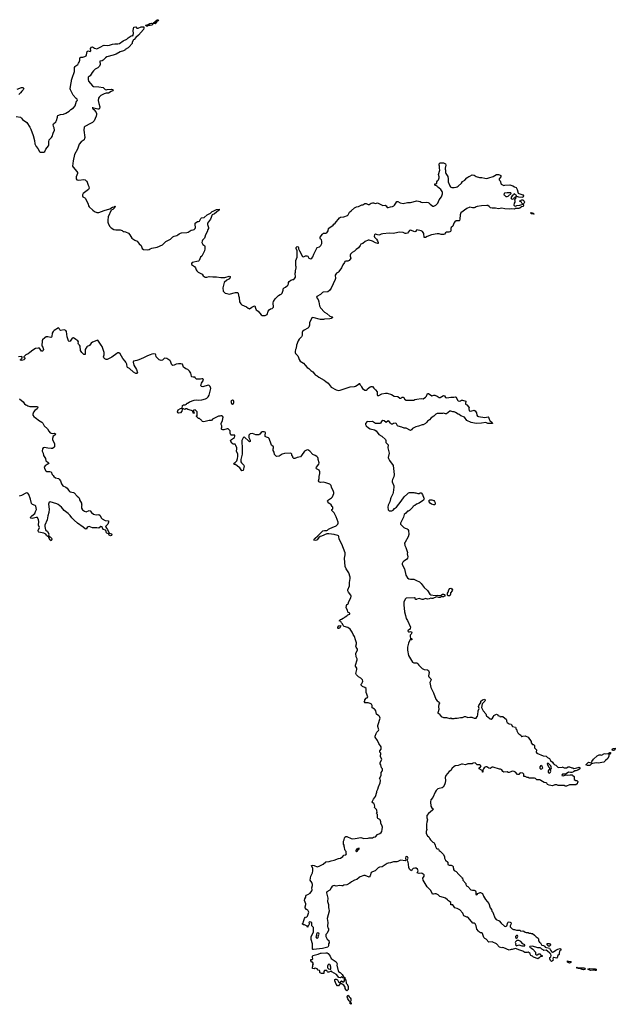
# Model space of a CAD drawing. Header units: inches. Extents: x 2535814 to 2694957, y 540737 to 728403.
# Tile 93 of 106: x 2587537 to 2598773, y 684569 to 703153. Entities that reach past the tile are written whole.
import ezdxf

# ---------------------------------------------------------------- set-up
doc = ezdxf.new("R2010")
doc.units = ezdxf.units.IN
doc.header["$MEASUREMENT"] = 0
for name, color, linetype in [('C5689', 7, 'Continuous'), ('C5698', 7, 'Continuous'), ('C5699', 7, 'Continuous'), ('C5780', 7, 'Continuous'), ('C5790', 7, 'Continuous')]:
    doc.layers.add(name, color=color, linetype=linetype)

msp = doc.modelspace()

# ---------------------------------------------------------------- linework, layer by layer
at = {"layer": 'C5689', "color": 5, "elevation": 40}
for points in [[(2588842, 700000), (2588846, 699970), (2588833, 699947), (2588813, 699927), (2588759, 699890), (2588737, 699870), (2588724, 699850), (2588721, 699830), (2588728, 699808), (2588766, 699790), (2588777, 699777), (2588828, 699670), (2588837, 699637), (2588850, 699618), (2588915, 699555), (2588950, 699531), (2588990, 699516), (2589030, 699511), (2589130, 699553), (2589236, 699584), (2589286, 699614), (2589318, 699622), (2589335, 699635), (2589338, 699630), (2589330, 699605), (2589296, 699570), (2589265, 699555), (2589206, 699434), (2589199, 699370), (2589201, 699330), (2589210, 699292), (2589238, 699250), (2589263, 699223), (2589310, 699192), (2589350, 699185), (2589430, 699185), (2589470, 699171), (2589490, 699158), (2589510, 699158), (2589534, 699150), (2589590, 699122), (2589615, 699095), (2589651, 699031), (2589712, 698990), (2589751, 698971), (2589790, 698925), (2589830, 698891), (2589850, 698832), (2589870, 698816), (2589950, 698811), (2589982, 698818), (2590000, 698826)], [(2590000, 696828), (2589950, 696810), (2589872, 696768), (2589785, 696735), (2589750, 696722), (2589687, 696710), (2589680, 696690), (2589693, 696633), (2589741, 696550), (2589758, 696490), (2589750, 696478), (2589730, 696477), (2589682, 696502), (2589610, 696568), (2589569, 696589), (2589562, 696602), (2589559, 696650), (2589542, 696690), (2589530, 696710), (2589481, 696761), (2589430, 696846), (2589410, 696864), (2589390, 696865), (2589370, 696854), (2589276, 696784), (2589190, 696742), (2589170, 696740), (2589145, 696750), (2589123, 696770), (2589116, 696790), (2589131, 696829), (2589132, 696870), (2589090, 696984), (2589077, 697010), (2589010, 697101), (2588990, 697100), (2588910, 697069), (2588885, 697050), (2588855, 697005), (2588810, 696986), (2588802, 696978), (2588774, 696930), (2588770, 696910), (2588774, 696850), (2588770, 696835), (2588750, 696833), (2588710, 696872), (2588687, 696907), (2588677, 696990), (2588668, 697008), (2588649, 697030), (2588643, 697050), (2588645, 697070), (2588637, 697090), (2588594, 697114), (2588550, 697150), (2588530, 697144), (2588490, 697086), (2588470, 697081), (2588461, 697090), (2588433, 697170), (2588419, 697270), (2588410, 697289), (2588378, 697298), (2588310, 697289), (2588297, 697297), (2588283, 697323), (2588270, 697335), (2588190, 697289), (2588168, 697270), (2588150, 697235), (2588146, 697174), (2588139, 697161), (2588125, 697155), (2588070, 697168), (2588035, 697165), (2588010, 697149), (2587966, 697110), (2587959, 697090), (2587957, 696997), (2587976, 696970), (2587987, 696930), (2587983, 696910), (2587970, 696894), (2587950, 696895), (2587910, 696953), (2587884, 696956), (2587835, 696945), (2587782, 696918), (2587731, 696869), (2587695, 696845), (2587654, 696830), (2587614, 696790), (2587618, 696778), (2587634, 696770), (2587632, 696750), (2587614, 696730), (2587570, 696718), (2587546, 696730), (2587562, 696738), (2587570, 696754), (2587586, 696770), (2587586, 696790), (2587574, 696794), (2587514, 696790)], [(2587534, 695994), (2587602, 695942), (2587630, 695902), (2587650, 695882), (2587675, 695875), (2587690, 695862), (2587730, 695851), (2587830, 695851), (2587850, 695855), (2587874, 695850), (2587882, 695830), (2587865, 695810), (2587823, 695777), (2587797, 695743), (2587782, 695710), (2587782, 695690), (2587803, 695663), (2587836, 695636), (2587851, 695631), (2587894, 695594), (2587958, 695558), (2587975, 695535), (2587998, 695490), (2588062, 695430), (2588086, 695386), (2588110, 695358), (2588150, 695343), (2588194, 695350), (2588215, 695335), (2588216, 695330), (2588198, 695310), (2588170, 695295), (2588156, 695250), (2588156, 695230), (2588192, 695148), (2588192, 695090), (2588184, 695076), (2588159, 695061), (2588130, 695059), (2588070, 695064), (2588003, 695077), (2587982, 695070), (2587965, 695050), (2587963, 695010), (2587981, 694970), (2587986, 694930), (2588022, 694870), (2588028, 694828), (2588085, 694790), (2588072, 694768), (2588017, 694730), (2588002, 694710), (2588004, 694684), (2588030, 694638), (2588050, 694627), (2588064, 694624), (2588106, 694626), (2588130, 694622), (2588152, 694570), (2588170, 694552), (2588181, 694530), (2588210, 694507), (2588270, 694495), (2588283, 694483), (2588306, 694450), (2588323, 694390), (2588350, 694356), (2588408, 694328), (2588430, 694311), (2588455, 694270), (2588476, 694250), (2588490, 694242), (2588550, 694231), (2588563, 694223), (2588620, 694160), (2588655, 694135), (2588666, 694110), (2588667, 694090), (2588705, 694030), (2588705, 694010), (2588711, 693990), (2588706, 693974), (2588706, 693930), (2588724, 693904), (2588758, 693878), (2588790, 693863), (2588850, 693891), (2588865, 693885), (2588891, 693850), (2588930, 693818), (2588956, 693816), (2588990, 693805), (2589031, 693811), (2589054, 693794), (2589075, 693750), (2589096, 693730), (2589150, 693699), (2589214, 693694), (2589212, 693672), (2589198, 693630), (2589158, 693590), (2589174, 693554), (2589196, 693530), (2589224, 693464), (2589271, 693450), (2589275, 693430), (2589270, 693418), (2589250, 693409), (2589226, 693426), (2589210, 693448), (2589182, 693462), (2589175, 693470), (2589162, 693510), (2589156, 693516), (2589110, 693529), (2589095, 693575), (2589090, 693582), (2589070, 693589), (2589030, 693553), (2588990, 693561), (2588910, 693563), (2588850, 693584), (2588830, 693583), (2588811, 693569), (2588790, 693535), (2588770, 693544), (2588735, 693575), (2588628, 693648), (2588564, 693704), (2588521, 693750), (2588490, 693793), (2588453, 693830), (2588375, 693890), (2588324, 693950), (2588262, 694002), (2588235, 694015), (2588110, 694054), (2588096, 694044), (2588083, 694010), (2588094, 693914), (2588087, 693853), (2588068, 693790), (2588054, 693710), (2588011, 693610), (2588011, 693590), (2588024, 693524), (2588061, 693490), (2588085, 693450), (2588082, 693430), (2588093, 693407), (2588093, 693393), (2588110, 693391), (2588135, 693370), (2588143, 693350), (2588139, 693330), (2588130, 693315), (2588110, 693328), (2588088, 693372), (2588088, 693388), (2588050, 693409), (2588045, 693425), (2588030, 693442), (2587990, 693459), (2587901, 693481), (2587890, 693488), (2587885, 693510), (2587909, 693570), (2587893, 693610), (2587900, 693679), (2587892, 693712), (2587874, 693754), (2587870, 693758), (2587850, 693759), (2587770, 693737), (2587750, 693742), (2587742, 693750), (2587749, 693770), (2587764, 693790), (2587822, 693830), (2587834, 693870), (2587853, 693910), (2587839, 693970), (2587830, 693981), (2587781, 694001), (2587759, 694019), (2587742, 694102), (2587712, 694192), (2587690, 694215), (2587670, 694222), (2587650, 694219), (2587570, 694175), (2587530, 694162)]]:
    msp.add_lwpolyline(points, dxfattribs=at)
at = {"layer": 'C5698', "color": 5, "elevation": 40}
for points in [[(2596640, 690000), (2596650, 689998), (2596690, 689971), (2596711, 689950), (2596718, 689930), (2596718, 689910), (2596732, 689890), (2596770, 689865), (2596810, 689854), (2596832, 689812), (2596890, 689802), (2596898, 689790), (2596898, 689770), (2596918, 689750), (2596918, 689730), (2596931, 689690), (2596951, 689671), (2596992, 689650), (2597005, 689625), (2597010, 689622), (2597028, 689632), (2597070, 689638), (2597130, 689612), (2597185, 689530), (2597187, 689507), (2597210, 689472), (2597230, 689472), (2597250, 689454), (2597246, 689430), (2597251, 689410), (2597285, 689370), (2597283, 689330), (2597291, 689310), (2597410, 689259), (2597470, 689252), (2597492, 689230), (2597531, 689211), (2597551, 689170), (2597590, 689138), (2597610, 689105), (2597622, 689102), (2597631, 689091), (2597650, 689082), (2597686, 689046), (2597710, 689036), (2597778, 689042), (2597790, 689054), (2597798, 689038), (2597810, 689034), (2597850, 689032), (2597886, 689050), (2597910, 689051), (2597950, 689032), (2597970, 689032), (2597990, 689022), (2598025, 689025), (2598045, 689035), (2598090, 689044), (2598100, 689040), (2598107, 689030), (2598092, 689008), (2598066, 688990), (2598030, 688976), (2598007, 688973), (2597986, 688954), (2597950, 688943), (2597930, 688941), (2597890, 688953), (2597843, 688917), (2597828, 688912), (2597774, 688910), (2597770, 688906), (2597762, 688890), (2597790, 688881), (2597843, 688897), (2597870, 688895), (2597923, 688903), (2597958, 688898), (2597974, 688890), (2597994, 688870), (2597994, 688810), (2598030, 688794), (2598050, 688794), (2598058, 688778), (2598074, 688770), (2598058, 688762), (2598052, 688730), (2598030, 688709), (2597906, 688714), (2597851, 688689), (2597830, 688689), (2597810, 688698), (2597696, 688696), (2597668, 688708), (2597630, 688709), (2597590, 688695), (2597525, 688705), (2597496, 688716), (2597480, 688740), (2597470, 688748), (2597430, 688758), (2597366, 688790), (2597347, 688807), (2597290, 688808), (2597266, 688830), (2597250, 688838), (2597150, 688838), (2597130, 688848), (2597110, 688849), (2597073, 688867), (2597050, 688866), (2597049, 688910), (2597030, 688934), (2596983, 688937), (2596970, 688929), (2596950, 688904), (2596930, 688909), (2596892, 688952), (2596864, 688964), (2596830, 688967), (2596802, 688958), (2596770, 688941), (2596750, 688945), (2596730, 688956), (2596670, 688953), (2596650, 688964), (2596630, 688995), (2596610, 689009), (2596590, 689009), (2596470, 689042), (2596450, 689042), (2596430, 689034), (2596410, 689019), (2596390, 689024), (2596350, 689049), (2596330, 689049), (2596317, 689043), (2596298, 689030), (2596286, 689014), (2596275, 688990), (2596274, 688950), (2596270, 688949), (2596269, 688969), (2596259, 688979), (2596205, 689010), (2596206, 689030), (2596229, 689050), (2596240, 689070), (2596230, 689079), (2596210, 689086), (2596170, 689088), (2596130, 689124), (2596090, 689121), (2596070, 689110), (2595990, 689107), (2595950, 689086), (2595890, 689104), (2595870, 689101), (2595810, 689073), (2595750, 689069), (2595725, 689054), (2595697, 689023), (2595670, 688984), (2595638, 688962), (2595573, 688890), (2595564, 688850), (2595567, 688790), (2595561, 688750), (2595548, 688710), (2595527, 688670), (2595508, 688652), (2595450, 688643), (2595427, 688633), (2595395, 688605), (2595373, 688570), (2595330, 688474), (2595295, 688430), (2595288, 688390), (2595292, 688310), (2595314, 688274), (2595341, 688250), (2595327, 688230), (2595249, 688171), (2595219, 688130), (2595217, 688090), (2595231, 688050), (2595215, 688005), (2595211, 687971), (2595211, 687890), (2595215, 687870), (2595203, 687830), (2595204, 687790), (2595230, 687751), (2595258, 687730), (2595271, 687690), (2595285, 687670), (2595328, 687628), (2595355, 687615), (2595365, 687605), (2595375, 687575), (2595378, 687550), (2595402, 687510), (2595410, 687502), (2595430, 687502), (2595437, 687497), (2595450, 687474), (2595470, 687462), (2595535, 687395), (2595552, 687350), (2595552, 687330), (2595572, 687290), (2595612, 687250), (2595614, 687210), (2595638, 687198), (2595675, 687195), (2595704, 687184), (2595712, 687170), (2595713, 687153), (2595722, 687130), (2595722, 687110), (2595730, 687094), (2595770, 687074), (2595820, 687020), (2595874, 686970), (2595878, 686958), (2595890, 686954), (2595894, 686910), (2595952, 686850), (2595952, 686830), (2595965, 686805), (2595990, 686792), (2596050, 686731), (2596076, 686724), (2596110, 686722), (2596134, 686710), (2596142, 686690), (2596142, 686650), (2596150, 686634), (2596170, 686642), (2596182, 686658), (2596223, 686677), (2596230, 686678), (2596270, 686662), (2596287, 686607), (2596322, 686550), (2596390, 686470), (2596411, 686390), (2596435, 686355), (2596446, 686326), (2596465, 686305), (2596466, 686290), (2596503, 686203), (2596528, 686168), (2596582, 686142), (2596620, 686100), (2596682, 686042), (2596700, 686040), (2596728, 686052), (2596745, 686110), (2596750, 686118), (2596770, 686127), (2596790, 686119), (2596799, 686110), (2596806, 686090), (2596791, 686050), (2596792, 686030), (2596830, 685992), (2596850, 685982), (2596870, 685982), (2596910, 685965), (2596970, 685965), (2596990, 685952), (2597030, 685958), (2597050, 685951), (2597072, 685930), (2597090, 685921), (2597130, 685922), (2597150, 685914), (2597170, 685914), (2597184, 685904), (2597210, 685902), (2597251, 685871), (2597280, 685840), (2597317, 685817), (2597324, 685804), (2597326, 685766), (2597343, 685743), (2597362, 685730), (2597382, 685690), (2597390, 685685), (2597420, 685680), (2597445, 685665), (2597452, 685650), (2597530, 685627), (2597549, 685589), (2597570, 685563), (2597590, 685555), (2597610, 685556), (2597649, 685591), (2597689, 685611), (2597730, 685622), (2597750, 685612), (2597742, 685590), (2597722, 685570), (2597711, 685530), (2597711, 685509), (2597687, 685493), (2597676, 685444), (2597670, 685437), (2597610, 685452), (2597602, 685450), (2597596, 685430), (2597598, 685402), (2597591, 685389), (2597570, 685378), (2597550, 685398), (2597539, 685430), (2597535, 685450), (2597555, 685465), (2597561, 685490), (2597554, 685514), (2597537, 685537), (2597492, 685570), (2597470, 685593), (2597427, 685587), (2597410, 685594), (2597387, 685610), (2597370, 685629), (2597355, 685635), (2597310, 685635), (2597210, 685667), (2597161, 685659), (2597152, 685650), (2597191, 685631), (2597216, 685610), (2597265, 685550), (2597270, 685514), (2597284, 685504), (2597296, 685504), (2597330, 685522), (2597350, 685522), (2597370, 685494), (2597394, 685490), (2597394, 685470), (2597353, 685467), (2597337, 685443), (2597310, 685429), (2597270, 685448), (2597246, 685450), (2597230, 685458), (2597210, 685478), (2597190, 685482), (2597178, 685490), (2597168, 685512), (2597168, 685528), (2597130, 685555), (2597110, 685549), (2597066, 685546), (2597029, 685569), (2596950, 685595), (2596910, 685618), (2596890, 685622), (2596830, 685602), (2596810, 685602), (2596769, 685589), (2596670, 685635), (2596650, 685639), (2596630, 685635), (2596590, 685648), (2596530, 685709), (2596450, 685749), (2596390, 685744), (2596336, 685796), (2596309, 685810), (2596295, 685830), (2596268, 685908), (2596250, 685918), (2596230, 685918), (2596210, 685928), (2596190, 685948), (2596162, 685990), (2596149, 686050), (2596128, 686088), (2596110, 686098), (2596090, 686098), (2596083, 686103), (2595998, 686210), (2595990, 686215), (2595970, 686215), (2595950, 686228), (2595926, 686230), (2595918, 686238), (2595895, 686290), (2595838, 686350), (2595790, 686378), (2595746, 686390), (2595730, 686406), (2595710, 686446), (2595669, 686449), (2595668, 686490), (2595648, 686510), (2595624, 686524), (2595610, 686542), (2595570, 686575), (2595530, 686582), (2595465, 686605), (2595434, 686634), (2595392, 686652), (2595370, 686653), (2595346, 686646), (2595330, 686645), (2595324, 686650), (2595295, 686715), (2595226, 686786), (2595149, 686910), (2595145, 686950), (2595166, 686990), (2595165, 687010), (2595147, 687027), (2595130, 687037), (2595110, 687041), (2595070, 687035), (2595038, 687050), (2595054, 687090), (2595039, 687119), (2595016, 687136), (2594990, 687138), (2594962, 687130), (2594942, 687110), (2594930, 687086), (2594910, 687098), (2594890, 687118), (2594879, 687150), (2594869, 687211), (2594868, 687250), (2594846, 687290), (2594868, 687330), (2594855, 687350), (2594830, 687359), (2594821, 687350), (2594816, 687330), (2594822, 687290), (2594810, 687278), (2594730, 687289), (2594710, 687284), (2594670, 687261), (2594650, 687255), (2594590, 687255), (2594530, 687240), (2594490, 687235), (2594470, 687227), (2594374, 687166), (2594326, 687154), (2594298, 687142), (2594243, 687090), (2594190, 687070), (2594170, 687054), (2594150, 686995), (2594130, 686969), (2594057, 686997), (2594030, 686998), (2593963, 686977), (2593939, 686961), (2593897, 686923), (2593850, 686909), (2593799, 686881), (2593767, 686853), (2593710, 686824), (2593650, 686817), (2593630, 686806), (2593615, 686805), (2593570, 686810), (2593510, 686800), (2593467, 686813), (2593430, 686799), (2593411, 686770), (2593390, 686722), (2593332, 686690), (2593325, 686670), (2593347, 686570), (2593344, 686510), (2593363, 686450), (2593365, 686390), (2593370, 686374), (2593373, 686327), (2593336, 686190), (2593347, 686110), (2593341, 686041), (2593350, 686014), (2593360, 686000), (2593362, 685970), (2593336, 685910), (2593315, 685885), (2593311, 685850), (2593339, 685799), (2593371, 685770), (2593375, 685730), (2593365, 685710), (2593365, 685670), (2593350, 685649), (2593250, 685621), (2593082, 685602), (2593064, 685604), (2593058, 685610), (2593061, 685710), (2593037, 685790), (2593035, 685825), (2593038, 685850), (2593077, 685930), (2593079, 685999), (2593077, 686017), (2593046, 686050), (2593046, 686110), (2593010, 686126), (2592998, 686122), (2592994, 686110), (2593002, 686090), (2593000, 686080), (2592984, 686056), (2592974, 686050), (2592974, 686030), (2592970, 686026), (2592962, 686042), (2592910, 686066), (2592887, 686067), (2592882, 686082), (2592868, 686090), (2592882, 686098), (2592888, 686130), (2592909, 686191), (2592922, 686210), (2592930, 686218), (2592950, 686212), (2592969, 686231), (2592989, 686309), (2592982, 686330), (2592970, 686348), (2592950, 686358), (2592924, 686390), (2592921, 686410), (2592935, 686450), (2592935, 686465), (2592909, 686530), (2592918, 686562), (2592934, 686590), (2592934, 686610), (2592942, 686630), (2592970, 686639), (2593016, 686664), (2593046, 686710), (2593053, 686730), (2593049, 686770), (2593063, 686810), (2593061, 686830), (2593049, 686870), (2593019, 686910), (2593029, 686990), (2593060, 687050), (2593067, 687090), (2593067, 687130), (2593044, 687190), (2593066, 687194), (2593090, 687190), (2593150, 687166), (2593187, 687173), (2593264, 687216), (2593310, 687258), (2593378, 687262), (2593410, 687275), (2593472, 687288), (2593550, 687322), (2593586, 687330), (2593630, 687358), (2593650, 687382), (2593690, 687392), (2593699, 687410), (2593695, 687430), (2593698, 687450), (2593678, 687470), (2593668, 687490), (2593666, 687530), (2593658, 687550), (2593658, 687570), (2593648, 687590), (2593646, 687630), (2593648, 687650), (2593658, 687670), (2593662, 687710), (2593670, 687722), (2593690, 687734), (2593710, 687738), (2593790, 687699), (2593810, 687694), (2593863, 687697), (2593970, 687716), (2594030, 687696), (2594110, 687705), (2594130, 687711), (2594190, 687712), (2594210, 687722), (2594250, 687731), (2594289, 687771), (2594330, 687791), (2594355, 687810), (2594369, 687831), (2594377, 687870), (2594379, 687910), (2594374, 687934), (2594348, 687990), (2594348, 688010), (2594335, 688050), (2594330, 688058), (2594296, 688076), (2594288, 688090), (2594286, 688150), (2594266, 688170), (2594278, 688190), (2594276, 688224), (2594270, 688246), (2594230, 688286), (2594235, 688310), (2594233, 688333), (2594217, 688357), (2594198, 688370), (2594188, 688390), (2594210, 688442), (2594249, 688491), (2594274, 688570), (2594275, 688590), (2594295, 688630), (2594304, 688676), (2594335, 688750), (2594342, 688790), (2594336, 688816), (2594326, 688830), (2594358, 688890), (2594356, 688944), (2594374, 688966), (2594382, 688990), (2594379, 689010), (2594364, 689030), (2594349, 689090), (2594339, 689110), (2594339, 689130), (2594369, 689190), (2594345, 689245), (2594342, 689270), (2594348, 689290), (2594347, 689307), (2594330, 689326), (2594329, 689350), (2594353, 689387), (2594359, 689410), (2594353, 689430), (2594309, 689490), (2594290, 689549), (2594243, 689610), (2594244, 689630), (2594263, 689677), (2594277, 689703), (2594306, 689734), (2594309, 689750), (2594294, 689810), (2594293, 689830), (2594303, 689870), (2594333, 689950), (2594335, 689970), (2594330, 689990), (2594324, 690000)], [(2595489, 690000), (2595490, 689998), (2595530, 689982), (2595590, 689985), (2595650, 689966), (2595670, 689974), (2595690, 689965), (2595730, 689965), (2595750, 689971), (2595790, 689967), (2595850, 689981), (2595890, 689982), (2595930, 689998), (2595950, 689998), (2595990, 689982), (2596030, 689991), (2596069, 689991), (2596110, 689971), (2596150, 689972), (2596170, 690000)], [(2596354, 690000), (2596370, 689992), (2596410, 689954), (2596430, 689952), (2596458, 689970), (2596474, 690000)], [(2596597, 690000), (2596598, 689998), (2596610, 689994), (2596625, 690000)]]:
    msp.add_lwpolyline(points, dxfattribs=at)
for points in [[(2598450, 689117), (2598410, 689124), (2598352, 689112), (2598334, 689114), (2598330, 689118), (2598324, 689116), (2598325, 689110), (2598290, 689079), (2598250, 689073), (2598218, 689090), (2598270, 689142), (2598316, 689124), (2598328, 689150), (2598362, 689198), (2598430, 689258), (2598470, 689275), (2598496, 689276), (2598510, 689272), (2598570, 689305), (2598590, 689298), (2598630, 689302), (2598650, 689294), (2598663, 689317), (2598670, 689322), (2598680, 689320), (2598682, 689310), (2598671, 689290), (2598652, 689288), (2598650, 689250), (2598633, 689210), (2598587, 689173), (2598559, 689141)], [(2598730, 689357), (2598720, 689360), (2598714, 689370), (2598719, 689390), (2598740, 689400), (2598770, 689402), (2598773, 689390), (2598750, 689364)], [(2597490, 689115), (2597486, 689110), (2597495, 689095), (2597510, 689052), (2597532, 689030), (2597534, 689014), (2597550, 689012), (2597566, 689014), (2597568, 689030), (2597556, 689070), (2597512, 689112)], [(2597370, 689073), (2597347, 689050), (2597348, 689028), (2597370, 689007), (2597390, 689011), (2597404, 689030), (2597396, 689056)], [(2597530, 689006), (2597510, 688986), (2597505, 688970), (2597506, 688946), (2597530, 688932), (2597548, 688950), (2597555, 688970), (2597542, 689002)], [(2593946, 687510), (2593914, 687510), (2593904, 687496), (2593890, 687494), (2593878, 687470), (2593878, 687458), (2593890, 687452), (2593910, 687465), (2593926, 687494)], [(2593150, 685918), (2593136, 685890), (2593136, 685870), (2593126, 685850), (2593127, 685827), (2593150, 685812), (2593168, 685830), (2593174, 685866), (2593188, 685890), (2593178, 685910)], [(2596950, 685776), (2596930, 685776), (2596918, 685770), (2596891, 685750), (2596884, 685736), (2596895, 685710), (2596892, 685690), (2596910, 685672), (2596950, 685690), (2597010, 685671), (2597050, 685671), (2597068, 685672), (2597069, 685690), (2597030, 685713), (2596991, 685751)], [(2596910, 685868), (2596890, 685846), (2596887, 685830), (2596910, 685818), (2596919, 685821), (2596930, 685834), (2596934, 685854), (2596927, 685867)], [(2597510, 685666), (2597486, 685690), (2597486, 685710), (2597490, 685714), (2597530, 685714), (2597550, 685694), (2597550, 685686), (2597530, 685666)], [(2593710, 684826), (2593690, 684846), (2593678, 684870), (2593678, 684890), (2593650, 684928), (2593590, 684968), (2593550, 684919), (2593530, 684915), (2593506, 684946), (2593484, 685010), (2593483, 685037), (2593495, 685045), (2593510, 685046), (2593531, 685031), (2593550, 684992), (2593570, 684981), (2593579, 684981), (2593610, 685014), (2593630, 684994), (2593650, 684994), (2593666, 685010), (2593666, 685050), (2593662, 685062), (2593630, 685066), (2593622, 685082), (2593610, 685086), (2593590, 685066), (2593555, 685075), (2593512, 685132), (2593424, 685184), (2593410, 685198), (2593402, 685190), (2593370, 685175), (2593350, 685178), (2593343, 685183), (2593330, 685206), (2593290, 685206), (2593274, 685190), (2593272, 685148), (2593230, 685148), (2593203, 685163), (2593198, 685170), (2593196, 685196), (2593190, 685206), (2593166, 685210), (2593150, 685238), (2593110, 685248), (2593090, 685238), (2593062, 685242), (2593058, 685270), (2593068, 685290), (2593068, 685312), (2593078, 685330), (2593062, 685362), (2593050, 685366), (2593028, 685388), (2593028, 685410), (2593030, 685414), (2593050, 685414), (2593066, 685430), (2593058, 685450), (2593058, 685470), (2593069, 685490), (2593090, 685499), (2593167, 685513), (2593209, 685531), (2593227, 685533), (2593310, 685540), (2593338, 685538), (2593356, 685530), (2593395, 685475), (2593411, 685431), (2593506, 685370), (2593525, 685330), (2593518, 685310), (2593543, 685203), (2593551, 685191), (2593582, 685170), (2593622, 685130), (2593638, 685098), (2593654, 685090), (2593658, 685078), (2593670, 685074), (2593678, 685038), (2593691, 685030), (2593694, 684970), (2593710, 684954), (2593731, 684910), (2593734, 684850)], [(2597910, 685345), (2597870, 685364), (2597870, 685390), (2597882, 685382), (2597930, 685378), (2597943, 685370), (2597939, 685361)], [(2593370, 685329), (2593347, 685310), (2593343, 685290), (2593346, 685266), (2593351, 685250), (2593361, 685241), (2593390, 685231), (2593408, 685232), (2593406, 685270), (2593395, 685315), (2593390, 685322)], [(2598094, 685254), (2598130, 685259), (2598179, 685259), (2598198, 685250), (2598202, 685230), (2598190, 685227), (2598170, 685222), (2598150, 685224), (2598130, 685230), (2598110, 685245), (2598070, 685242), (2598050, 685249), (2598049, 685270), (2598052, 685270), (2598058, 685258)], [(2598350, 685236), (2598390, 685237), (2598414, 685230), (2598410, 685209), (2598390, 685204), (2598350, 685214), (2598310, 685209), (2598290, 685213), (2598255, 685230), (2598290, 685242)], [(2593790, 684569), (2593778, 684578), (2593770, 684578), (2593766, 684590), (2593769, 684610), (2593764, 684624), (2593750, 684635), (2593727, 684670), (2593715, 684710), (2593718, 684730), (2593730, 684742), (2593742, 684730), (2593751, 684710), (2593771, 684690), (2593781, 684670), (2593784, 684636), (2593774, 684610), (2593790, 684594)]]:
    msp.add_lwpolyline(points, close=True, dxfattribs=at)
at = {"layer": 'C5699', "color": 5, "elevation": 40}
for points in [[(2590000, 698826), (2590030, 698839), (2590130, 698859), (2590230, 698903), (2590295, 698965), (2590382, 699010), (2590424, 699056), (2590450, 699067), (2590501, 699079), (2590522, 699090), (2590546, 699114), (2590570, 699126), (2590590, 699131), (2590690, 699134), (2590716, 699144), (2590770, 699183), (2590810, 699188), (2590830, 699195), (2590849, 699210), (2590855, 699230), (2590846, 699290), (2590850, 699311), (2590890, 699342), (2590910, 699342), (2590930, 699352), (2590957, 699403), (2590969, 699411), (2591018, 699422), (2591075, 699470), (2591137, 699503), (2591169, 699531), (2591190, 699536), (2591248, 699570), (2591297, 699577), (2591302, 699570), (2591285, 699550), (2591210, 699489), (2591171, 699469), (2591161, 699459), (2591150, 699422), (2591134, 699390), (2591082, 699310), (2591079, 699290), (2591101, 699230), (2591101, 699210), (2591087, 699190), (2591073, 699147), (2591041, 699090), (2591032, 699048), (2591022, 699030), (2590987, 698993), (2590977, 698970), (2590976, 698950), (2590983, 698923), (2590990, 698911), (2591022, 698890), (2591031, 698870), (2591031, 698829), (2591022, 698790), (2591005, 698750), (2590971, 698690), (2590951, 698669), (2590925, 698610), (2590910, 698595), (2590791, 698569), (2590778, 698550), (2590781, 698530), (2590836, 698496), (2590852, 698472), (2590865, 698430), (2590877, 698410), (2590907, 698387), (2590978, 698350), (2591000, 698320), (2591034, 698294), (2591070, 698291), (2591110, 698305), (2591182, 698298), (2591250, 698301), (2591330, 698286), (2591410, 698286), (2591490, 698311), (2591505, 698305), (2591507, 698290), (2591496, 698264), (2591472, 698248), (2591443, 698237), (2591396, 698190), (2591367, 698090), (2591376, 698030), (2591400, 698001), (2591413, 697993), (2591443, 697983), (2591490, 697973), (2591610, 698001), (2591650, 698001), (2591659, 697990), (2591663, 697950), (2591677, 697910), (2591685, 697830), (2591707, 697790), (2591730, 697768), (2591816, 697736), (2591850, 697706), (2591870, 697696), (2591919, 697730), (2591956, 697744), (2591970, 697755), (2591976, 697750), (2591983, 697710), (2591997, 697677), (2592033, 697653), (2592090, 697581), (2592114, 697570), (2592150, 697567), (2592169, 697571), (2592208, 697590), (2592226, 697654), (2592242, 697678), (2592266, 697694), (2592297, 697703), (2592319, 697721), (2592322, 697730), (2592319, 697810), (2592326, 697834), (2592357, 697883), (2592422, 697950), (2592450, 697966), (2592470, 697971), (2592489, 697990), (2592509, 698050), (2592510, 698072), (2592529, 698091), (2592550, 698102), (2592595, 698145), (2592608, 698170), (2592609, 698190), (2592618, 698210), (2592650, 698238), (2592689, 698251), (2592710, 698252), (2592730, 698272), (2592739, 698290), (2592734, 698366), (2592742, 698390), (2592742, 698410), (2592755, 698470), (2592755, 698490), (2592749, 698510), (2592745, 698605), (2592773, 698670), (2592769, 698789), (2592753, 698833), (2592753, 698850), (2592760, 698861), (2592770, 698871), (2592790, 698863), (2592795, 698855), (2592799, 698830), (2592813, 698793), (2592870, 698681), (2592890, 698679), (2592930, 698695), (2592954, 698694), (2592971, 698690), (2592992, 698650), (2593030, 698641), (2593049, 698650), (2593065, 698675), (2593083, 698730), (2593140, 698840), (2593150, 698850), (2593194, 698866), (2593217, 698890), (2593234, 698930), (2593238, 698970), (2593230, 698995), (2593209, 699009), (2593203, 699030), (2593206, 699050), (2593250, 699106), (2593270, 699123), (2593310, 699122), (2593332, 699130), (2593357, 699170), (2593364, 699210), (2593370, 699221), (2593450, 699272), (2593465, 699296), (2593490, 699311), (2593567, 699413), (2593590, 699425), (2593650, 699430), (2593720, 699460), (2593733, 699470), (2593757, 699523), (2593790, 699545), (2593850, 699603), (2593890, 699619), (2593930, 699628), (2593990, 699656), (2594010, 699658), (2594050, 699682), (2594070, 699686), (2594110, 699666), (2594130, 699666), (2594168, 699692), (2594190, 699697), (2594210, 699696), (2594250, 699681), (2594290, 699699), (2594390, 699646), (2594431, 699651), (2594450, 699638), (2594470, 699611), (2594490, 699608), (2594530, 699623), (2594570, 699626), (2594598, 699642), (2594610, 699651), (2594630, 699691), (2594650, 699719), (2594670, 699721), (2594717, 699697), (2594770, 699683), (2594850, 699702), (2594910, 699700), (2595030, 699735), (2595090, 699721), (2595110, 699708), (2595130, 699704), (2595210, 699711), (2595243, 699703), (2595256, 699696), (2595278, 699670), (2595330, 699631), (2595350, 699631), (2595390, 699651), (2595427, 699690), (2595449, 699750), (2595496, 699810), (2595512, 699868), (2595512, 699890), (2595506, 699910), (2595484, 699950), (2595421, 700000)], [(2596873, 700000), (2596904, 699984), (2596921, 699950), (2596941, 699881), (2596950, 699872), (2597010, 699855), (2597030, 699845), (2597039, 699830), (2597030, 699798), (2596950, 699802), (2596916, 699816), (2596906, 699826), (2596902, 699842), (2596887, 699847), (2596870, 699866), (2596858, 699862), (2596853, 699847), (2596830, 699826), (2596805, 699790), (2596814, 699770), (2596835, 699765), (2596862, 699778), (2596866, 699790), (2596882, 699798), (2596887, 699813), (2596894, 699814), (2596892, 699770), (2596878, 699762), (2596874, 699750), (2596878, 699738), (2596876, 699710), (2596865, 699690), (2596858, 699650), (2596870, 699638), (2596890, 699636), (2596914, 699646), (2596970, 699651), (2596990, 699659), (2597018, 699662), (2597028, 699670), (2597008, 699690), (2596995, 699715), (2596966, 699730), (2597010, 699752), (2597030, 699754), (2597052, 699730), (2597062, 699710), (2597050, 699686), (2597034, 699670), (2597042, 699650), (2597034, 699630), (2597002, 699618), (2596970, 699593), (2596953, 699587), (2596910, 699589), (2596893, 699587), (2596870, 699574), (2596810, 699581), (2596770, 699575), (2596690, 699580), (2596630, 699594), (2596570, 699584), (2596510, 699595), (2596447, 699593), (2596421, 699601), (2596393, 699630), (2596370, 699644), (2596350, 699647), (2596250, 699638), (2596170, 699624), (2596150, 699619), (2596130, 699606), (2596110, 699601), (2596081, 699601), (2596030, 699612), (2595970, 699589), (2595861, 699510), (2595844, 699470), (2595841, 699390), (2595836, 699364), (2595830, 699358), (2595770, 699356), (2595743, 699337), (2595725, 699310), (2595707, 699253), (2595676, 699230), (2595671, 699210), (2595671, 699170), (2595662, 699158), (2595650, 699149), (2595630, 699145), (2595590, 699144), (2595571, 699129), (2595553, 699107), (2595530, 699096), (2595490, 699097), (2595450, 699112), (2595410, 699112), (2595305, 699090), (2595221, 699059), (2595190, 699042), (2595170, 699042), (2595159, 699119), (2595133, 699153), (2595110, 699168), (2595030, 699186), (2595003, 699157), (2594990, 699149), (2594970, 699154), (2594930, 699176), (2594910, 699179), (2594889, 699171), (2594850, 699124), (2594830, 699116), (2594810, 699120), (2594770, 699139), (2594710, 699143), (2594670, 699139), (2594590, 699119), (2594510, 699122), (2594388, 699112), (2594355, 699105), (2594330, 699091), (2594310, 699087), (2594270, 699101), (2594250, 699102), (2594228, 699090), (2594224, 699070), (2594233, 699050), (2594268, 699010), (2594290, 698976), (2594299, 698950), (2594298, 698930), (2594293, 698927), (2594250, 698941), (2594191, 698971), (2594130, 698989), (2594111, 698989), (2594056, 698964), (2594013, 698927), (2593990, 698925), (2593970, 698915), (2593963, 698890), (2593930, 698846), (2593883, 698817), (2593854, 698786), (2593810, 698761), (2593780, 698730), (2593770, 698710), (2593770, 698690), (2593781, 698650), (2593771, 698630), (2593750, 698609), (2593730, 698597), (2593690, 698597), (2593671, 698589), (2593667, 698570), (2593630, 698524), (2593610, 698470), (2593560, 698400), (2593550, 698388), (2593512, 698368), (2593498, 698350), (2593490, 698330), (2593493, 698270), (2593489, 698250), (2593414, 698086), (2593381, 698039), (2593350, 698016), (2593262, 698010), (2593250, 698004), (2593213, 697967), (2593141, 697930), (2593136, 697910), (2593167, 697870), (2593183, 697830), (2593191, 697750), (2593210, 697716), (2593290, 697631), (2593328, 697608), (2593390, 697558), (2593430, 697542), (2593442, 697530), (2593414, 697510), (2593390, 697504), (2593290, 697499), (2593270, 697494), (2593210, 697494), (2593070, 697534), (2593050, 697528), (2593001, 697430), (2593001, 697390), (2592991, 697349), (2592972, 697330), (2592905, 697295), (2592871, 697269), (2592866, 697250), (2592866, 697190), (2592854, 697166), (2592810, 697122), (2592791, 697090), (2592761, 697010), (2592751, 696950), (2592741, 696930), (2592731, 696890), (2592731, 696871), (2592742, 696850), (2592781, 696810), (2592798, 696778), (2592810, 696742), (2592831, 696710), (2592891, 696671), (2592921, 696630), (2592963, 696590), (2592990, 696570), (2593030, 696531), (2593070, 696505), (2593090, 696472), (2593111, 696451), (2593150, 696431), (2593183, 696403), (2593283, 696350), (2593310, 696323), (2593354, 696294), (2593378, 696270), (2593416, 696216), (2593508, 696168), (2593550, 696156), (2593580, 696160), (2593770, 696225), (2593850, 696231), (2593870, 696238), (2593942, 696278), (2593950, 696294), (2593952, 696270), (2593971, 696250), (2593982, 696222), (2594002, 696190), (2594050, 696162), (2594070, 696162), (2594090, 696172), (2594097, 696183), (2594150, 696221), (2594170, 696231), (2594190, 696231), (2594215, 696195), (2594250, 696165), (2594278, 696130), (2594279, 696070), (2594290, 696059), (2594310, 696057), (2594370, 696091), (2594436, 696104), (2594470, 696105), (2594550, 696077), (2594602, 696050), (2594670, 696038), (2594710, 696011), (2594730, 696011), (2594742, 696018), (2594750, 696031), (2594771, 696031), (2594790, 696014), (2594794, 695990), (2594830, 695974), (2594970, 695971), (2594990, 695982), (2595029, 695991), (2595110, 696001), (2595150, 695996), (2595194, 696026), (2595210, 696050), (2595230, 696099), (2595250, 696099), (2595310, 696056), (2595350, 696066), (2595370, 696063), (2595410, 696047), (2595450, 696024), (2595470, 696023), (2595530, 696061), (2595550, 696051), (2595570, 696021), (2595590, 696015), (2595630, 696019), (2595669, 696031), (2595729, 696031), (2595755, 696035), (2595770, 696031), (2595794, 695974), (2595810, 695959), (2595830, 695951), (2595850, 695956), (2595870, 695971), (2595890, 695971), (2595951, 695950), (2595946, 695910), (2595950, 695894), (2595970, 695882), (2596010, 695842), (2596016, 695830), (2596012, 695812), (2596014, 695770), (2596050, 695766), (2596110, 695781), (2596130, 695771), (2596156, 695730), (2596158, 695690), (2596172, 695670), (2596190, 695663), (2596313, 695647), (2596374, 695654), (2596382, 695650), (2596390, 695634), (2596391, 695610), (2596405, 695590), (2596451, 695550), (2596454, 695530), (2596450, 695529), (2596370, 695533), (2596330, 695553), (2596250, 695537), (2596150, 695533), (2596051, 695549), (2595975, 695590), (2595929, 695650), (2595856, 695676), (2595830, 695702), (2595808, 695710), (2595760, 695740), (2595730, 695749), (2595706, 695750), (2595670, 695762), (2595650, 695762), (2595590, 695716), (2595570, 695713), (2595530, 695725), (2595510, 695719), (2595430, 695723), (2595410, 695717), (2595390, 695705), (2595352, 695668), (2595302, 695638), (2595270, 695599), (2595230, 695578), (2595211, 695550), (2595191, 695529), (2595151, 695509), (2595131, 695509), (2595060, 695480), (2595010, 695469), (2594950, 695436), (2594930, 695409), (2594910, 695399), (2594830, 695441), (2594790, 695442), (2594743, 695463), (2594679, 695479), (2594667, 695487), (2594647, 695527), (2594630, 695538), (2594590, 695532), (2594570, 695517), (2594550, 695519), (2594530, 695539), (2594510, 695569), (2594490, 695581), (2594450, 695549), (2594410, 695583), (2594390, 695589), (2594363, 695570), (2594341, 695539), (2594330, 695534), (2594270, 695529), (2594250, 695533), (2594210, 695559), (2594190, 695567), (2594144, 695564), (2594091, 695569), (2594063, 695530), (2594063, 695510), (2594075, 695490), (2594117, 695450), (2594147, 695430), (2594229, 695409), (2594261, 695390), (2594310, 695323), (2594370, 695291), (2594436, 695230), (2594443, 695210), (2594441, 695190), (2594446, 695170), (2594491, 695130), (2594482, 695070), (2594507, 694970), (2594491, 694890), (2594494, 694870), (2594513, 694833), (2594580, 694740), (2594603, 694570), (2594597, 694523), (2594568, 694472), (2594564, 694450), (2594565, 694430), (2594594, 694354), (2594598, 694330), (2594585, 694230), (2594577, 694203), (2594538, 694130), (2594530, 694110), (2594520, 694050), (2594490, 693989), (2594484, 693950), (2594490, 693903), (2594510, 693885), (2594530, 693881), (2594556, 693884), (2594582, 693898), (2594610, 693927), (2594647, 693953), (2594735, 694066), (2594790, 694145), (2594850, 694205), (2594870, 694222), (2594890, 694231), (2594970, 694231), (2594990, 694222), (2595010, 694222), (2595050, 694212), (2595070, 694212), (2595090, 694222), (2595110, 694222), (2595138, 694190), (2595163, 694123), (2595167, 694110), (2595153, 694087), (2595070, 694029), (2595025, 694010), (2594990, 693982), (2594962, 693970), (2594951, 693949), (2594892, 693890), (2594870, 693879), (2594850, 693877), (2594820, 693839), (2594790, 693815), (2594779, 693761), (2594723, 693650), (2594723, 693630), (2594784, 693570), (2594810, 693554), (2594844, 693544), (2594862, 693530), (2594869, 693510), (2594875, 693435), (2594868, 693390), (2594807, 693293), (2594799, 693270), (2594805, 693230), (2594824, 693190), (2594854, 693094), (2594848, 693070), (2594856, 693016), (2594853, 692990), (2594835, 692965), (2594785, 692935), (2594765, 692915), (2594753, 692890), (2594755, 692870), (2594796, 692790), (2594823, 692670), (2594850, 692621), (2594878, 692598), (2594910, 692591), (2594970, 692591), (2595022, 692570), (2595080, 692540), (2595113, 692513), (2595170, 692438), (2595230, 692382), (2595271, 692310), (2595290, 692296), (2595374, 692286), (2595410, 692291), (2595450, 692283), (2595487, 692293), (2595510, 692310), (2595530, 692312), (2595550, 692304), (2595562, 692290), (2595550, 692269), (2595530, 692262), (2595490, 692261), (2595470, 692245), (2595446, 692246), (2595403, 692257), (2595330, 692226), (2595310, 692225), (2595290, 692233), (2595259, 692221), (2595230, 692217), (2595190, 692227), (2595150, 692212), (2595130, 692212), (2595070, 692229), (2595030, 692218), (2595022, 692210), (2595010, 692207), (2595004, 692210), (2594998, 692238), (2594983, 692243), (2594830, 692234), (2594807, 692213), (2594784, 692156), (2594782, 692110), (2594797, 691977), (2594818, 691910), (2594828, 691850), (2594853, 691810), (2594908, 691690), (2594901, 691659), (2594890, 691643), (2594863, 691630), (2594862, 691610), (2594870, 691601), (2594890, 691599), (2594910, 691607), (2594932, 691590), (2594930, 691566), (2594925, 691555), (2594906, 691534), (2594903, 691510), (2594910, 691474), (2594930, 691476), (2594936, 691464), (2594934, 691450), (2594926, 691450), (2594910, 691466), (2594873, 691387), (2594853, 691310), (2594850, 691250), (2594872, 691150), (2594950, 691024), (2594970, 691014), (2595032, 691012), (2595050, 690997), (2595068, 690968), (2595127, 690907), (2595170, 690891), (2595230, 690884), (2595250, 690870), (2595260, 690830), (2595251, 690770), (2595254, 690750), (2595290, 690711), (2595299, 690690), (2595277, 690643), (2595292, 690550), (2595309, 690510), (2595343, 690450), (2595388, 690330), (2595410, 690296), (2595451, 690270), (2595455, 690250), (2595445, 690235), (2595437, 690190), (2595441, 690130), (2595431, 690089), (2595422, 690070), (2595425, 690065), (2595451, 690051), (2595489, 690000)], [(2595664, 700000), (2595672, 699990), (2595690, 699984), (2595730, 699983), (2595770, 699991), (2595789, 700000)], [(2594324, 690000), (2594315, 690015), (2594267, 690047), (2594256, 690110), (2594246, 690126), (2594230, 690141), (2594196, 690156), (2594187, 690167), (2594187, 690210), (2594173, 690233), (2594150, 690247), (2594110, 690257), (2594050, 690258), (2594038, 690270), (2594048, 690290), (2594050, 690314), (2594076, 690344), (2594090, 690352), (2594102, 690370), (2594073, 690453), (2594071, 690530), (2594051, 690551), (2594004, 690570), (2593977, 690590), (2593981, 690610), (2593994, 690626), (2594003, 690650), (2594008, 690670), (2594004, 690690), (2593970, 690724), (2593930, 690750), (2593889, 690789), (2593876, 690810), (2593898, 690890), (2593895, 690915), (2593874, 690950), (2593869, 690970), (2593905, 691070), (2593903, 691090), (2593885, 691130), (2593881, 691190), (2593887, 691210), (2593909, 691250), (2593909, 691270), (2593885, 691310), (2593879, 691330), (2593889, 691370), (2593889, 691389), (2593872, 691450), (2593852, 691512), (2593825, 691550), (2593810, 691595), (2593770, 691649), (2593730, 691679), (2593658, 691698), (2593638, 691718), (2593628, 691750), (2593609, 691769), (2593595, 691795), (2593566, 691806), (2593586, 691830), (2593610, 691838), (2593640, 691860), (2593666, 691870), (2593676, 691884), (2593710, 691902), (2593730, 691922), (2593766, 691930), (2593766, 691950), (2593728, 691968), (2593718, 692010), (2593695, 692050), (2593702, 692098), (2593710, 692112), (2593730, 692122), (2593735, 692130), (2593746, 692174), (2593782, 692238), (2593787, 692270), (2593781, 692290), (2593737, 692350), (2593729, 692370), (2593729, 692390), (2593756, 692470), (2593757, 692530), (2593772, 692608), (2593772, 692630), (2593747, 692710), (2593696, 692790), (2593680, 692830), (2593665, 692990), (2593676, 693050), (2593675, 693090), (2593613, 693253), (2593564, 693350), (2593557, 693397), (2593550, 693408), (2593536, 693416), (2593490, 693429), (2593470, 693439), (2593370, 693450), (2593330, 693447), (2593230, 693403), (2593203, 693397), (2593181, 693379), (2593150, 693337), (2593138, 693330), (2593110, 693321), (2593088, 693330), (2593094, 693350), (2593110, 693370), (2593157, 693403), (2593255, 693505), (2593287, 693513), (2593329, 693511), (2593345, 693515), (2593365, 693535), (2593389, 693550), (2593430, 693570), (2593510, 693599), (2593541, 693630), (2593547, 693650), (2593547, 693670), (2593510, 693769), (2593470, 693842), (2593426, 693890), (2593426, 693910), (2593442, 693918), (2593446, 693950), (2593430, 693966), (2593415, 693995), (2593383, 694023), (2593368, 694030), (2593347, 694053), (2593346, 694070), (2593362, 694090), (2593418, 694130), (2593438, 694150), (2593463, 694210), (2593463, 694230), (2593456, 694250), (2593417, 694330), (2593410, 694358), (2593390, 694389), (2593314, 694414), (2593270, 694422), (2593210, 694419), (2593190, 694422), (2593178, 694430), (2593175, 694450), (2593189, 694490), (2593189, 694530), (2593202, 694590), (2593200, 694620), (2593188, 694648), (2593136, 694676), (2593129, 694690), (2593135, 694710), (2593180, 694761), (2593189, 694790), (2593169, 694849), (2593169, 694870), (2593162, 694890), (2593144, 694910), (2593112, 694930), (2593068, 694948), (2593010, 695006), (2592990, 695023), (2592970, 695032), (2592950, 695029), (2592912, 695010), (2592855, 694925), (2592835, 694905), (2592770, 694889), (2592730, 694869), (2592709, 694869), (2592690, 694888), (2592689, 694910), (2592673, 694933), (2592669, 694950), (2592650, 694974), (2592530, 694967), (2592490, 694952), (2592430, 694914), (2592390, 694909), (2592374, 694914), (2592345, 694945), (2592335, 694990), (2592320, 695020), (2592318, 695050), (2592328, 695070), (2592328, 695090), (2592290, 695122), (2592279, 695139), (2592241, 695250), (2592230, 695261), (2592190, 695273), (2592167, 695287), (2592166, 695310), (2592172, 695352), (2592165, 695365), (2592152, 695372), (2592110, 695377), (2592090, 695364), (2592066, 695330), (2592050, 695319), (2592030, 695315), (2591990, 695319), (2591930, 695344), (2591886, 695334), (2591861, 695310), (2591859, 695290), (2591861, 695270), (2591879, 695230), (2591883, 695210), (2591882, 695190), (2591875, 695185), (2591864, 695190), (2591770, 695279), (2591750, 695258), (2591728, 695212), (2591725, 695190), (2591728, 695150), (2591737, 695110), (2591731, 695070), (2591731, 694950), (2591707, 694850), (2591707, 694830), (2591711, 694810), (2591723, 694790), (2591750, 694758), (2591766, 694746), (2591772, 694730), (2591750, 694646), (2591730, 694638), (2591690, 694695), (2591645, 694725), (2591610, 694755), (2591590, 694758), (2591569, 694769), (2591588, 694790), (2591604, 694796), (2591635, 694826), (2591649, 694870), (2591655, 694906), (2591650, 694950), (2591629, 695010), (2591636, 695050), (2591634, 695070), (2591616, 695116), (2591599, 695139), (2591590, 695144), (2591564, 695144), (2591543, 695163), (2591522, 695190), (2591515, 695210), (2591535, 695230), (2591592, 695268), (2591597, 695290), (2591595, 695310), (2591590, 695314), (2591526, 695310), (2591518, 695318), (2591509, 695349), (2591508, 695390), (2591470, 695428), (2591450, 695429), (2591391, 695409), (2591369, 695409), (2591350, 695418), (2591338, 695430), (2591349, 695450), (2591348, 695490), (2591338, 695510), (2591338, 695530), (2591362, 695590), (2591378, 695650), (2591366, 695670), (2591350, 695678), (2591330, 695678), (2591311, 695669), (2591290, 695668), (2591174, 695610), (2591154, 695590), (2591110, 695588), (2591010, 695562), (2590986, 695570), (2590966, 695586), (2590962, 695602), (2590947, 695607), (2590930, 695626), (2590910, 695626), (2590886, 695650), (2590882, 695662), (2590866, 695670), (2590882, 695678), (2590886, 695690), (2590886, 695750), (2590850, 695786), (2590818, 695782), (2590814, 695750), (2590818, 695738), (2590834, 695730), (2590830, 695726), (2590810, 695726), (2590802, 695762), (2590776, 695776), (2590710, 695794), (2590690, 695809), (2590670, 695808), (2590650, 695798), (2590630, 695806), (2590610, 695806), (2590602, 695798), (2590595, 695765), (2590570, 695735), (2590530, 695724), (2590518, 695730), (2590515, 695750), (2590528, 695792), (2590568, 695812), (2590602, 695818), (2590610, 695872), (2590630, 695882), (2590656, 695884), (2590682, 695898), (2590690, 695914), (2590710, 695914), (2590716, 695924), (2590740, 695940), (2590830, 695971), (2590870, 695976), (2590910, 695971), (2590970, 695976), (2591045, 695995), (2591068, 696010), (2591090, 696032), (2591113, 696067), (2591146, 696190), (2591128, 696230), (2591110, 696248), (2591090, 696255), (2590990, 696224), (2590966, 696230), (2590958, 696238), (2590955, 696250), (2590959, 696270), (2590967, 696293), (2590995, 696330), (2591002, 696350), (2590998, 696370), (2590990, 696375), (2590970, 696374), (2590950, 696365), (2590870, 696369), (2590848, 696390), (2590846, 696406), (2590810, 696404), (2590786, 696410), (2590778, 696418), (2590774, 696454), (2590763, 696483), (2590739, 696519), (2590709, 696549), (2590670, 696564), (2590630, 696595), (2590610, 696652), (2590579, 696659), (2590530, 696660), (2590490, 696652), (2590450, 696631), (2590429, 696629), (2590410, 696638), (2590399, 696650), (2590379, 696710), (2590370, 696720), (2590310, 696755), (2590270, 696763), (2590230, 696728), (2590203, 696723), (2590170, 696735), (2590129, 696770), (2590114, 696790), (2590104, 696830), (2590097, 696837), (2590070, 696844), (2590030, 696840), (2590000, 696828)], [(2596170, 690000), (2596174, 690006), (2596182, 690030), (2596189, 690110), (2596202, 690150), (2596194, 690190), (2596197, 690210), (2596234, 690266), (2596239, 690290), (2596270, 690317), (2596310, 690325), (2596317, 690310), (2596313, 690290), (2596279, 690261), (2596263, 690237), (2596251, 690170), (2596281, 690110), (2596331, 690050), (2596345, 690005), (2596354, 690000)], [(2596474, 690000), (2596483, 690017), (2596530, 690042), (2596554, 690030), (2596558, 690018), (2596594, 690010), (2596597, 690000)], [(2596625, 690000), (2596630, 690002), (2596640, 690000)]]:
    msp.add_lwpolyline(points, dxfattribs=at)
for points in [[(2596730, 699888), (2596684, 699876), (2596674, 699870), (2596672, 699850), (2596680, 699840), (2596710, 699818), (2596730, 699816), (2596750, 699825), (2596806, 699870), (2596802, 699882)], [(2597214, 699494), (2597222, 699498), (2597242, 699490), (2597237, 699483), (2597230, 699484), (2597188, 699490), (2597178, 699510), (2597185, 699515), (2597211, 699510)], [(2591550, 695969), (2591530, 695959), (2591523, 695950), (2591531, 695910), (2591550, 695895), (2591570, 695907), (2591579, 695930), (2591579, 695950), (2591570, 695968)], [(2595350, 693995), (2595308, 694008), (2595278, 694030), (2595261, 694050), (2595254, 694070), (2595272, 694088), (2595291, 694091), (2595310, 694091), (2595350, 694075), (2595362, 694062), (2595373, 694033), (2595375, 694010), (2595370, 693998)], [(2595630, 692276), (2595621, 692281), (2595609, 692290), (2595606, 692310), (2595609, 692330), (2595623, 692350), (2595630, 692391), (2595650, 692414), (2595670, 692423), (2595691, 692411), (2595699, 692390), (2595698, 692370), (2595667, 692333), (2595664, 692310), (2595650, 692279)], [(2593550, 691662), (2593545, 691665), (2593538, 691670), (2593538, 691690), (2593558, 691710), (2593578, 691718), (2593594, 691710), (2593570, 691669)]]:
    msp.add_lwpolyline(points, close=True, dxfattribs=at)
at = {"layer": 'C5780', "color": 5, "elevation": 40}
for points in [[(2590000, 703046), (2589970, 703043), (2589950, 703030), (2589926, 703030), (2589919, 703050), (2589959, 703061), (2589990, 703081), (2590000, 703082)], [(2587470, 701323), (2587551, 701311), (2587573, 701293), (2587591, 701270), (2587671, 701211), (2587730, 701122), (2587746, 701086), (2587791, 700970), (2587817, 700870), (2587824, 700810), (2587850, 700759), (2587881, 700721), (2587910, 700662), (2587930, 700650), (2587993, 700650), (2588010, 700667), (2588030, 700710), (2588079, 700770), (2588087, 700790), (2588085, 700850), (2588092, 700888), (2588135, 700930), (2588149, 700950), (2588167, 701013), (2588195, 701070), (2588187, 701110), (2588174, 701134), (2588167, 701173), (2588174, 701190), (2588216, 701224), (2588232, 701248), (2588249, 701310), (2588249, 701331), (2588256, 701344), (2588310, 701365), (2588366, 701370), (2588410, 701391), (2588470, 701427), (2588502, 701458), (2588551, 701489), (2588586, 701530), (2588606, 701614), (2588614, 701626), (2588626, 701630), (2588622, 701650), (2588603, 701663), (2588545, 701730), (2588493, 701830), (2588489, 701850), (2588499, 701930), (2588515, 701990), (2588516, 702010), (2588526, 702050), (2588570, 702174), (2588574, 702250), (2588582, 702270), (2588596, 702284), (2588634, 702306), (2588649, 702330), (2588659, 702350), (2588669, 702390), (2588670, 702432), (2588690, 702446), (2588730, 702446), (2588765, 702455), (2588789, 702471), (2588797, 702490), (2588810, 702552), (2588830, 702562), (2588866, 702554), (2588878, 702562), (2588873, 702610), (2588890, 702637), (2588910, 702639), (2588930, 702631), (2588950, 702614), (2588990, 702601), (2589070, 702638), (2589113, 702667), (2589130, 702671), (2589190, 702667), (2589230, 702671), (2589290, 702691), (2589330, 702699), (2589390, 702695), (2589417, 702703), (2589490, 702753), (2589557, 702783), (2589584, 702810), (2589638, 702850), (2589650, 702856), (2589670, 702848), (2589673, 702850), (2589686, 702890), (2589676, 702950), (2589690, 703011), (2589730, 703018), (2589750, 702996), (2589770, 702991), (2589830, 703018), (2589850, 703020), (2589876, 703016), (2589882, 702990), (2589875, 702965), (2589781, 702859), (2589725, 702815), (2589699, 702781), (2589683, 702770), (2589660, 702730), (2589656, 702704), (2589602, 702638), (2589581, 702619), (2589530, 702592), (2589520, 702580), (2589496, 702564), (2589430, 702547), (2589355, 702505), (2589298, 702482), (2589184, 702450), (2589153, 702430), (2589110, 702387), (2589090, 702378), (2589047, 702370), (2589047, 702350), (2589054, 702334), (2589057, 702310), (2589042, 702278), (2589013, 702247), (2588963, 702217), (2588932, 702190), (2588903, 702157), (2588864, 702096), (2588850, 702082), (2588828, 702070), (2588827, 702027), (2588837, 701990), (2588910, 701903), (2588930, 701893), (2589030, 701887), (2589110, 701871), (2589150, 701836), (2589170, 701827), (2589190, 701833), (2589270, 701841), (2589290, 701838), (2589298, 701830), (2589290, 701809), (2589260, 701799), (2589210, 701769), (2589166, 701766), (2589130, 701755), (2589070, 701721), (2589038, 701690), (2589025, 701670), (2589020, 701630), (2589028, 701570), (2589051, 701510), (2589043, 701477), (2589033, 701467), (2589010, 701464), (2588937, 701483), (2588920, 701480), (2588918, 701490), (2588906, 701490), (2588920, 701480), (2588919, 701470), (2588936, 701456), (2588972, 701412), (2588984, 701384), (2588985, 701365), (2588977, 701330), (2588939, 701241), (2588911, 701210), (2588870, 701196), (2588763, 701137), (2588754, 701126), (2588746, 701070), (2588763, 700930), (2588761, 700910), (2588752, 700888), (2588694, 700846), (2588657, 700803), (2588625, 700710), (2588573, 700610), (2588545, 700490), (2588536, 700390), (2588547, 700370), (2588617, 700290), (2588627, 700270), (2588627, 700250), (2588602, 700190), (2588602, 700150), (2588616, 700130), (2588650, 700121), (2588750, 700136), (2588772, 700130), (2588794, 700114), (2588802, 700102), (2588816, 700070), (2588827, 700027), (2588842, 700002), (2588842, 700000)], [(2587490, 701839), (2587570, 701871), (2587594, 701870), (2587613, 701853), (2587602, 701830), (2587576, 701804), (2587553, 701770), (2587519, 701741)]]:
    msp.add_lwpolyline(points, dxfattribs=at)
at = {"layer": 'C5790', "color": 5, "elevation": 40}
for points in [[(2590000, 703082), (2590026, 703086), (2590042, 703082), (2590046, 703070), (2590030, 703050), (2590000, 703046)], [(2595421, 700000), (2595410, 700009), (2595366, 700030), (2595368, 700052), (2595390, 700054), (2595406, 700070), (2595408, 700090), (2595418, 700110), (2595438, 700130), (2595449, 700170), (2595449, 700190), (2595435, 700230), (2595462, 700310), (2595455, 700350), (2595458, 700390), (2595449, 700409), (2595448, 700430), (2595470, 700454), (2595530, 700454), (2595571, 700430), (2595578, 700410), (2595565, 700350), (2595565, 700330), (2595571, 700310), (2595571, 700270), (2595576, 700250), (2595611, 700191), (2595619, 700150), (2595621, 700090), (2595654, 700014), (2595664, 700000)], [(2595789, 700000), (2595809, 700010), (2595869, 700070), (2595890, 700098), (2595936, 700124), (2595974, 700166), (2596009, 700191), (2596030, 700198), (2596070, 700222), (2596110, 700216), (2596150, 700196), (2596210, 700177), (2596254, 700174), (2596310, 700161), (2596350, 700158), (2596390, 700166), (2596469, 700191), (2596530, 700232), (2596568, 700232), (2596590, 700225), (2596612, 700210), (2596611, 700189), (2596582, 700150), (2596582, 700130), (2596602, 700110), (2596622, 700050), (2596630, 700042), (2596670, 700026), (2596692, 700032), (2596783, 700037), (2596839, 700019), (2596873, 700000)]]:
    msp.add_lwpolyline(points, dxfattribs=at)
msp.add_lwpolyline([(2590090, 703075), (2590070, 703078), (2590058, 703090), (2590129, 703150), (2590153, 703153), (2590156, 703150), (2590145, 703130), (2590124, 703116)], close=True, dxfattribs=at)

doc.saveas('drawing.dxf')
